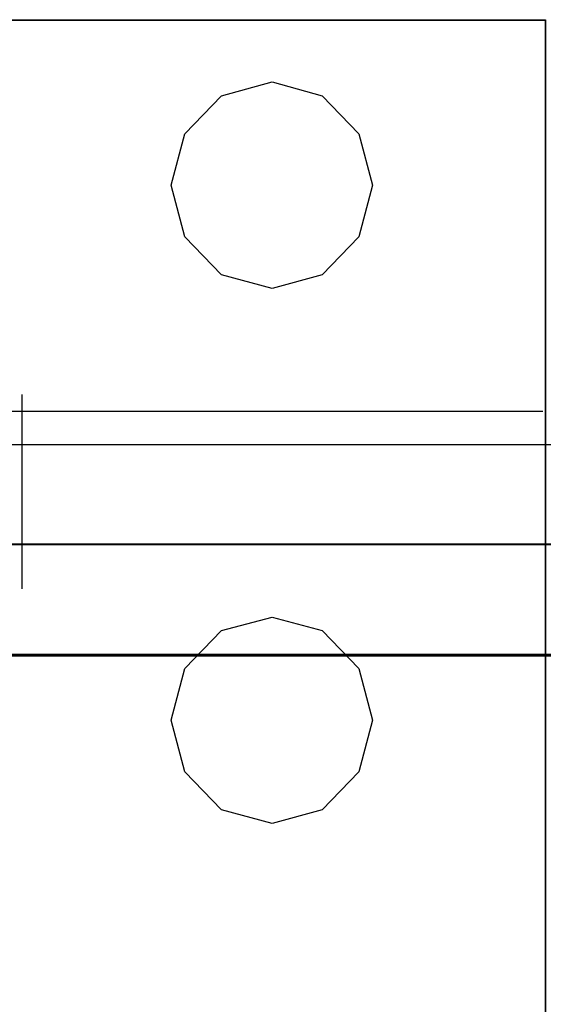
# Model space of a CAD drawing. Header units: millimetres. Extents: x 18084 to 52399, y 38174 to 56392.
# Tile 93 of 250: x 25348 to 25375, y 50796 to 50845. Entities that reach past the tile are written whole.
import ezdxf

# ---------------------------------------------------------------- set-up
doc = ezdxf.new("R2010")
doc.units = ezdxf.units.MM
doc.header["$LTSCALE"] = 100
for name, color, linetype in [('30', 7, 'Continuous'), ('45', 7, 'Continuous'), ('50', 7, 'Continuous')]:
    doc.layers.add(name, color=color, linetype=linetype)

msp = doc.modelspace()

# ---------------------------------------------------------------- linework, layer by layer
at = {"layer": '30', "color": 139}
for points in [[(25598.441, 50818.595), (25163.131, 50818.595), (25598.441, 50818.595)], [(25163.131, 50813.113), (25598.441, 50813.113), (25163.131, 50813.113)]]:
    msp.add_lwpolyline(points, close=True, dxfattribs=at)
at = {"layer": '30', "color": 7}
msp.add_lwpolyline([(25163.131, 50813.044), (25598.441, 50813.044), (25598.441, 50813.23), (25598.441, 50815.432), (25598.441, 50818.595), (25598.257, 50818.595), (25163.315, 50818.595), (25163.131, 50818.595), (25163.131, 50815.432), (25163.131, 50813.23), (25163.131, 50813.044)], close=True, dxfattribs=at)
msp.add_lwpolyline([(25163.131, 50813.044), (25598.441, 50813.044), (25598.441, 50813.23), (25598.441, 50815.432), (25598.441, 50818.595), (25598.257, 50818.595), (25163.315, 50818.595), (25163.131, 50818.595), (25163.131, 50815.432), (25163.131, 50813.23), (25163.131, 50813.044)], close=True, dxfattribs=at)
msp.add_lwpolyline([(25163.131, 50813.044), (25598.441, 50813.044), (25598.441, 50813.23), (25598.441, 50815.432), (25598.441, 50818.595), (25598.257, 50818.595), (25163.315, 50818.595), (25163.131, 50818.595), (25163.131, 50815.432), (25163.131, 50813.23), (25163.131, 50813.044)], close=True, dxfattribs=at)
at = {"layer": '30', "color": 59}
for points in [[(25163.131, 50813.044), (25598.441, 50813.044), (25598.441, 50813.23), (25598.441, 50815.432), (25598.441, 50818.595), (25598.257, 50818.595), (25163.315, 50818.595), (25163.131, 50818.595), (25163.131, 50815.432), (25163.131, 50813.23), (25163.131, 50813.044)], [(25163.163, 50813.076), (25598.406, 50813.076), (25598.406, 50813.26), (25598.406, 50815.436), (25598.406, 50818.562), (25598.222, 50818.562), (25163.347, 50818.562), (25163.163, 50818.562), (25163.163, 50815.436), (25163.163, 50813.26), (25163.163, 50813.076)]]:
    msp.add_lwpolyline(points, close=True, dxfattribs=at)
at = {"layer": '30', "color": 7}
msp.add_lwpolyline([(25598.441, 50813.113), (25163.131, 50813.113)], dxfattribs=at)
msp.add_lwpolyline([(25598.441, 50813.113), (25163.131, 50813.113)], dxfattribs=at)
msp.add_lwpolyline([(25598.441, 50813.113), (25163.131, 50813.113)], dxfattribs=at)
at = {"layer": '30', "color": 59}
msp.add_lwpolyline([(25598.441, 50813.113), (25163.131, 50813.113)], dxfattribs=at)
at = {"layer": '45', "color": 159}
msp.add_lwpolyline([(25347.551, 50844.724), (25374.653, 50844.724), (25374.653, 50759.723), (25347.551, 50759.723), (25347.551, 50844.724)], dxfattribs=at)
at = {"layer": '45', "color": 179}
msp.add_lwpolyline([(25347.579, 50844.697), (25374.629, 50844.697), (25374.629, 50759.751), (25347.579, 50759.751), (25347.579, 50844.697)], close=True, dxfattribs=at)
for points in [[(25355.996, 50836.475), (25356.681, 50839.046), (25358.507, 50840.935), (25361.026, 50841.632), (25363.517, 50840.935), (25365.35, 50839.046), (25366.035, 50836.475), (25365.35, 50833.903), (25363.517, 50832.014), (25361.026, 50831.331), (25358.507, 50832.014), (25356.681, 50833.903), (25355.996, 50836.475)], [(25347.519, 50825.232), (25374.512, 50825.232)], [(25355.996, 50809.828), (25356.681, 50812.413), (25358.507, 50814.302), (25361.026, 50814.971), (25363.517, 50814.302), (25365.35, 50812.413), (25366.035, 50809.828), (25365.35, 50807.257), (25363.517, 50805.368), (25361.026, 50804.685), (25358.507, 50805.368), (25356.681, 50807.257), (25355.996, 50809.828)]]:
    msp.add_lwpolyline(points, dxfattribs=at)
at = {"layer": '45', "color": 140}
msp.add_lwpolyline([(25348.553, 50826.051), (25348.553, 50816.383)], dxfattribs=at)
msp.add_lwpolyline([(25348.553, 50826.051), (25348.553, 50816.383)], dxfattribs=at)
at = {"layer": '50', "color": 7}
msp.add_lwpolyline([(25164.711, 50778.514), (25164.711, 50823.565), (25596.861, 50823.565), (25596.861, 50778.514)], dxfattribs=at)
at = {"layer": '50', "color": 59}
msp.add_lwpolyline([(25164.711, 50823.565), (25596.861, 50823.565), (25596.861, 50778.514), (25164.711, 50778.514), (25164.711, 50823.565)], close=True, dxfattribs=at)

doc.saveas('drawing.dxf')
